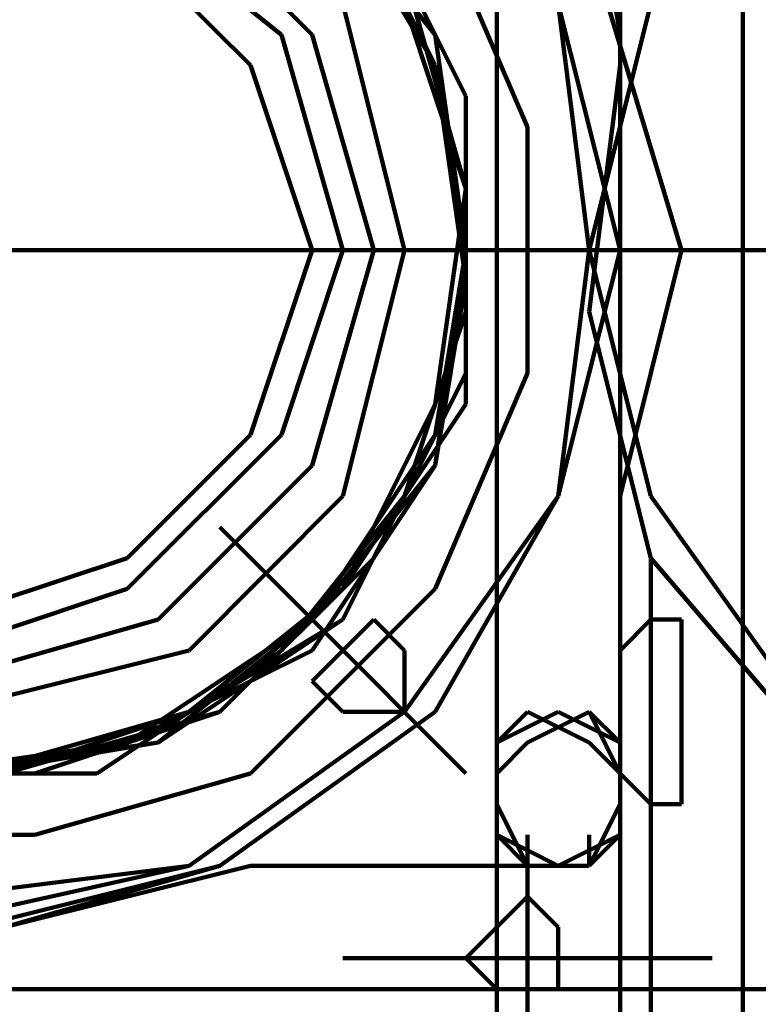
# Model space of a CAD drawing. Header units: inches. Extents: x -1901 to 7725, y 4299 to 7113.
# Tile 59 of 180: x 1447 to 1457, y 6312 to 6326. Entities that reach past the tile are written whole.
import ezdxf

# ---------------------------------------------------------------- set-up
doc = ezdxf.new("R2010")
doc.units = ezdxf.units.IN
doc.header["$MEASUREMENT"] = 0
doc.layers.add('at_Entity', color=7, linetype='Continuous')

msp = doc.modelspace()

# ---------------------------------------------------------------- linework, layer by layer
at = {"layer": 'at_Entity', "color": 7, "lineweight": 211}
for p, q in [((1457.047, 6306.157), (1457.047, 6340.791)), ((1453.67, 6329.81), (1453.67, 6310.805)), ((1453.67, 6329.81), (1453.67, 6310.805)), ((1454.937, 6328.12), (1455.361, 6325.586)), ((1451.137, 6325.586), (1449.022, 6327.7)), ((1452.823, 6325.586), (1451.137, 6327.7)), ((1452.823, 6325.586), (1451.137, 6327.7)), ((1452.823, 6325.586), (1451.137, 6327.7)), ((1452.823, 6325.586), (1451.137, 6327.7)), ((1452.823, 6325.586), (1451.137, 6327.7)), ((1452.823, 6325.586), (1451.137, 6327.7)), ((1452.823, 6325.586), (1451.137, 6327.7)), ((1452.823, 6325.586), (1451.137, 6327.7)), ((1452.823, 6325.586), (1451.137, 6327.7)), ((1452.823, 6325.586), (1451.137, 6327.7)), ((1452.823, 6325.586), (1451.137, 6327.7)), ((1452.823, 6325.586), (1451.137, 6327.7)), ((1452.823, 6325.586), (1451.137, 6327.7)), ((1452.823, 6325.586), (1451.137, 6327.7)), ((1452.823, 6325.586), (1451.137, 6327.7)), ((1452.823, 6325.586), (1451.137, 6327.7)), ((1452.823, 6325.586), (1451.137, 6327.7)), ((1452.823, 6325.586), (1451.137, 6327.7)), ((1452.823, 6325.586), (1451.137, 6327.7)), ((1452.823, 6325.586), (1451.137, 6327.7)), ((1452.823, 6325.586), (1451.137, 6327.7)), ((1452.823, 6325.586), (1451.137, 6327.7)), ((1452.823, 6325.586), (1451.137, 6327.7)), ((1452.823, 6325.586), (1451.137, 6327.7)), ((1452.823, 6325.586), (1451.137, 6327.7)), ((1452.823, 6325.586), (1451.137, 6327.7)), ((1452.823, 6325.586), (1451.137, 6327.7)), ((1452.823, 6325.586), (1451.137, 6327.7)), ((1452.823, 6325.586), (1451.137, 6327.7)), ((1452.823, 6325.586), (1451.137, 6327.7)), ((1452.823, 6325.586), (1451.137, 6327.7)), ((1452.823, 6325.586), (1451.137, 6327.7)), ((1452.823, 6325.586), (1451.137, 6327.7)), ((1452.823, 6325.586), (1451.137, 6327.7)), ((1452.823, 6325.586), (1451.137, 6327.7)), ((1452.823, 6325.586), (1451.137, 6327.7)), ((1452.823, 6325.167), (1451.556, 6327.7)), ((1452.823, 6325.167), (1451.556, 6327.7)), ((1450.713, 6325.586), (1448.599, 6327.277)), ((1452.823, 6325.167), (1451.556, 6327.277)), ((1453.246, 6324.743), (1451.98, 6327.277)), ((1454.089, 6324.319), (1452.823, 6327.277)), ((1450.289, 6325.167), (1448.599, 6326.853)), ((1456.204, 6322.629), (1454.937, 6326.853)), ((1453.246, 6323.476), (1452.403, 6326.434)), ((1453.246, 6323.476), (1452.403, 6326.434)), ((1452.403, 6322.629), (1451.556, 6326.01)), ((1453.246, 6323.476), (1452.403, 6326.01)), ((1453.246, 6323.476), (1452.403, 6326.01)), ((1453.246, 6323.476), (1452.403, 6326.01)), ((1453.246, 6323.476), (1452.403, 6326.01)), ((1455.361, 6322.629), (1454.513, 6326.01)), ((1454.937, 6322.629), (1454.513, 6326.01)), ((1455.784, 6326.01), (1454.937, 6322.629)), ((1455.361, 6326.01), (1455.361, 6325.167)), ((1451.556, 6322.629), (1450.713, 6325.586)), ((1451.98, 6322.629), (1451.137, 6325.586)), ((1453.246, 6322.629), (1452.823, 6325.586)), ((1453.246, 6322.629), (1452.823, 6325.586)), ((1453.246, 6322.629), (1452.823, 6325.586)), ((1453.246, 6322.629), (1452.823, 6325.586)), ((1453.246, 6322.629), (1452.823, 6325.586)), ((1453.246, 6322.629), (1452.823, 6325.586)), ((1453.246, 6322.629), (1452.823, 6325.586)), ((1453.246, 6322.629), (1452.823, 6325.586)), ((1453.246, 6322.629), (1452.823, 6325.586)), ((1453.246, 6322.629), (1452.823, 6325.586)), ((1453.246, 6322.629), (1452.823, 6325.586)), ((1453.246, 6322.629), (1452.823, 6325.586)), ((1453.246, 6322.629), (1452.823, 6325.586)), ((1453.246, 6322.629), (1452.823, 6325.586)), ((1453.246, 6322.629), (1452.823, 6325.586)), ((1453.246, 6322.629), (1452.823, 6325.586)), ((1453.246, 6322.629), (1452.823, 6325.586)), ((1453.246, 6322.629), (1452.823, 6325.586)), ((1453.246, 6322.629), (1452.823, 6325.586)), ((1453.246, 6322.629), (1452.823, 6325.586)), ((1453.246, 6322.629), (1452.823, 6325.586)), ((1453.246, 6322.629), (1452.823, 6325.586)), ((1453.246, 6322.629), (1452.823, 6325.586)), ((1453.246, 6322.629), (1452.823, 6325.586)), ((1453.246, 6322.629), (1452.823, 6325.586)), ((1453.246, 6322.629), (1452.823, 6325.586)), ((1453.246, 6322.629), (1452.823, 6325.586)), ((1453.246, 6322.629), (1452.823, 6325.586)), ((1453.246, 6322.629), (1452.823, 6325.586)), ((1453.246, 6322.629), (1452.823, 6325.586)), ((1453.246, 6322.629), (1452.823, 6325.586)), ((1453.246, 6322.629), (1452.823, 6325.586)), ((1453.246, 6322.629), (1452.823, 6325.586)), ((1453.246, 6322.629), (1452.823, 6325.586)), ((1453.246, 6322.629), (1452.823, 6325.586)), ((1453.246, 6322.629), (1452.823, 6325.586)), ((1455.361, 6325.586), (1455.361, 6317.138)), ((1455.361, 6325.586), (1455.361, 6322.629)), ((1451.137, 6322.629), (1450.289, 6325.167)), ((1453.246, 6322.21), (1452.823, 6325.167)), ((1453.246, 6322.629), (1452.823, 6325.167)), ((1453.246, 6322.629), (1452.823, 6325.167)), ((1455.361, 6325.167), (1454.937, 6321.786)), ((1453.246, 6321.786), (1453.246, 6324.743)), ((1454.089, 6320.943), (1454.089, 6324.319)), ((1452.823, 6320.519), (1453.246, 6323.476)), ((1452.823, 6320.519), (1453.246, 6323.476)), ((1452.823, 6320.519), (1453.246, 6323.476)), ((1453.246, 6320.519), (1453.246, 6323.476)), ((1453.246, 6320.519), (1453.246, 6323.476)), ((1453.246, 6320.943), (1453.246, 6323.476)), ((1446.065, 6322.629), (1454.937, 6322.629)), ((1452.403, 6322.629), (1446.065, 6322.629)), ((1450.289, 6320.095), (1451.137, 6322.629)), ((1450.713, 6320.095), (1451.556, 6322.629)), ((1451.137, 6319.676), (1451.98, 6322.629)), ((1451.556, 6319.253), (1452.403, 6322.629)), ((1452.403, 6322.629), (1453.246, 6322.629)), ((1452.823, 6319.676), (1453.246, 6322.629)), ((1452.823, 6319.676), (1453.246, 6322.629)), ((1452.823, 6320.095), (1453.246, 6322.629)), ((1452.823, 6319.676), (1453.246, 6322.629)), ((1452.823, 6320.095), (1453.246, 6322.629)), ((1452.823, 6319.676), (1453.246, 6322.629)), ((1452.823, 6319.676), (1453.246, 6322.629)), ((1452.823, 6319.676), (1453.246, 6322.629)), ((1452.823, 6319.676), (1453.246, 6322.629)), ((1452.823, 6319.676), (1453.246, 6322.629)), ((1452.823, 6319.676), (1453.246, 6322.629)), ((1452.823, 6319.676), (1453.246, 6322.629)), ((1452.823, 6319.676), (1453.246, 6322.629)), ((1452.823, 6319.676), (1453.246, 6322.629)), ((1452.823, 6320.095), (1453.246, 6322.629)), ((1452.823, 6319.676), (1453.246, 6322.629)), ((1452.823, 6320.095), (1453.246, 6322.629)), ((1452.823, 6320.095), (1453.246, 6322.629)), ((1452.823, 6320.095), (1453.246, 6322.629)), ((1452.823, 6320.095), (1453.246, 6322.629)), ((1452.823, 6319.676), (1453.246, 6322.629)), ((1452.823, 6320.095), (1453.246, 6322.629)), ((1452.823, 6319.676), (1453.246, 6322.629)), ((1452.823, 6319.676), (1453.246, 6322.629)), ((1452.823, 6319.676), (1453.246, 6322.629)), ((1452.823, 6319.676), (1453.246, 6322.629)), ((1452.823, 6319.676), (1453.246, 6322.629)), ((1452.823, 6319.676), (1453.246, 6322.629)), ((1452.823, 6319.676), (1453.246, 6322.629)), ((1452.823, 6319.676), (1453.246, 6322.629)), ((1452.823, 6319.676), (1453.246, 6322.629)), ((1452.823, 6319.676), (1453.246, 6322.629)), ((1452.823, 6319.676), (1453.246, 6322.629)), ((1452.823, 6319.676), (1453.246, 6322.629)), ((1452.823, 6319.676), (1453.246, 6322.629)), ((1452.823, 6319.676), (1453.246, 6322.629)), ((1452.823, 6319.676), (1453.246, 6322.629)), ((1452.823, 6319.676), (1453.246, 6322.629)), ((1453.246, 6322.629), (1454.089, 6322.629)), ((1454.089, 6322.629), (1455.361, 6322.629)), ((1454.513, 6319.253), (1455.361, 6322.629)), ((1454.513, 6319.253), (1455.361, 6322.629)), ((1454.513, 6319.253), (1454.937, 6322.629)), ((1456.627, 6322.629), (1454.937, 6322.629)), ((1454.937, 6322.629), (1455.784, 6319.253)), ((1455.361, 6322.629), (1456.204, 6322.629)), ((1455.361, 6319.253), (1456.204, 6322.629)), ((1456.204, 6322.629), (1458.737, 6322.629)), ((1456.627, 6322.629), (1471.409, 6322.629)), ((1464.228, 6322.629), (1456.627, 6322.629)), ((1452.823, 6319.676), (1453.246, 6322.21)), ((1452.403, 6319.253), (1453.246, 6321.786)), ((1454.937, 6321.786), (1455.784, 6318.405)), ((1451.98, 6318.405), (1453.246, 6320.943)), ((1452.823, 6317.981), (1454.089, 6320.943)), ((1451.556, 6317.981), (1453.246, 6320.519)), ((1451.556, 6317.981), (1452.823, 6320.519)), ((1451.556, 6317.981), (1453.246, 6320.519)), ((1451.556, 6317.981), (1452.823, 6320.519)), ((1451.556, 6317.981), (1452.823, 6320.519)), ((1448.599, 6317.981), (1450.713, 6320.095)), ((1448.599, 6318.405), (1450.289, 6320.095)), ((1451.137, 6317.562), (1452.823, 6320.095)), ((1451.137, 6317.562), (1452.823, 6320.095)), ((1451.137, 6317.562), (1452.823, 6320.095)), ((1451.556, 6317.562), (1452.823, 6320.095)), ((1451.556, 6317.562), (1452.823, 6320.095)), ((1451.556, 6317.562), (1452.823, 6320.095)), ((1451.556, 6317.562), (1452.823, 6320.095)), ((1451.556, 6317.562), (1452.823, 6320.095)), ((1449.022, 6317.562), (1451.137, 6319.676)), ((1451.137, 6317.562), (1452.823, 6319.676)), ((1451.137, 6317.562), (1452.823, 6319.676)), ((1451.137, 6317.562), (1452.823, 6319.676)), ((1451.137, 6317.562), (1452.823, 6319.676)), ((1451.137, 6317.562), (1452.823, 6319.676)), ((1451.137, 6317.562), (1452.823, 6319.676)), ((1451.137, 6317.562), (1452.823, 6319.676)), ((1451.137, 6317.562), (1452.823, 6319.676)), ((1451.137, 6317.138), (1452.823, 6319.676)), ((1451.137, 6317.562), (1452.823, 6319.676)), ((1451.137, 6317.562), (1452.823, 6319.676)), ((1451.137, 6317.562), (1452.823, 6319.676)), ((1451.137, 6317.562), (1452.823, 6319.676)), ((1451.137, 6317.562), (1452.823, 6319.676)), ((1451.137, 6317.562), (1452.823, 6319.676)), ((1451.137, 6317.562), (1452.823, 6319.676)), ((1451.137, 6317.562), (1452.823, 6319.676)), ((1451.137, 6317.562), (1452.823, 6319.676)), ((1451.137, 6317.562), (1452.823, 6319.676)), ((1451.137, 6317.562), (1452.823, 6319.676)), ((1451.137, 6317.562), (1452.823, 6319.676)), ((1451.137, 6317.562), (1452.823, 6319.676)), ((1451.137, 6317.562), (1452.823, 6319.676)), ((1451.137, 6317.562), (1452.823, 6319.676)), ((1451.137, 6317.562), (1452.823, 6319.676)), ((1451.137, 6317.562), (1452.823, 6319.676)), ((1451.137, 6317.562), (1452.823, 6319.676)), ((1451.137, 6317.562), (1452.823, 6319.676)), ((1451.137, 6317.562), (1452.823, 6319.676)), ((1451.137, 6317.562), (1452.823, 6319.676)), ((1451.137, 6317.138), (1452.823, 6319.676)), ((1449.446, 6317.138), (1451.556, 6319.253)), ((1450.713, 6317.138), (1452.403, 6319.253)), ((1452.403, 6316.295), (1454.513, 6319.253)), ((1452.403, 6316.295), (1454.513, 6319.253)), ((1452.823, 6316.295), (1454.513, 6319.253)), ((1455.784, 6319.253), (1457.894, 6316.295)), ((1449.87, 6318.829), (1451.137, 6317.562)), ((1446.065, 6317.562), (1448.599, 6318.405)), ((1449.87, 6316.295), (1451.98, 6318.405)), ((1455.784, 6317.981), (1455.784, 6318.405)), ((1455.784, 6318.405), (1458.313, 6315.448)), ((1446.065, 6317.138), (1448.599, 6317.981)), ((1449.446, 6316.295), (1451.556, 6317.981)), ((1449.446, 6316.295), (1451.556, 6317.981)), ((1449.446, 6316.295), (1451.556, 6317.981)), ((1449.87, 6316.295), (1451.556, 6317.981)), ((1449.87, 6316.295), (1451.556, 6317.981)), ((1450.289, 6315.448), (1452.823, 6317.981)), ((1455.784, 6317.981), (1455.784, 6317.138)), ((1446.065, 6316.714), (1449.022, 6317.562)), ((1448.599, 6315.872), (1451.137, 6317.562)), ((1448.599, 6315.872), (1451.137, 6317.562)), ((1448.599, 6315.872), (1451.137, 6317.562)), ((1449.022, 6315.872), (1451.137, 6317.562)), ((1449.022, 6315.872), (1451.137, 6317.562)), ((1449.022, 6315.872), (1451.137, 6317.562)), ((1449.022, 6315.872), (1451.137, 6317.562)), ((1449.022, 6315.872), (1451.137, 6317.562)), ((1449.022, 6315.872), (1451.137, 6317.562)), ((1449.022, 6315.872), (1451.137, 6317.562)), ((1449.022, 6315.872), (1451.137, 6317.562)), ((1449.022, 6315.872), (1451.137, 6317.562)), ((1449.022, 6315.872), (1451.137, 6317.562)), ((1449.022, 6315.872), (1451.137, 6317.562)), ((1449.022, 6315.872), (1451.137, 6317.562)), ((1449.022, 6315.872), (1451.137, 6317.562)), ((1449.022, 6315.872), (1451.137, 6317.562)), ((1449.022, 6315.872), (1451.556, 6317.562)), ((1449.022, 6315.872), (1451.137, 6317.562)), ((1449.022, 6315.872), (1451.137, 6317.562)), ((1449.022, 6315.872), (1451.137, 6317.562)), ((1449.022, 6315.872), (1451.137, 6317.562)), ((1449.022, 6315.872), (1451.137, 6317.562)), ((1449.022, 6315.872), (1451.137, 6317.562)), ((1449.022, 6315.872), (1451.137, 6317.562)), ((1449.022, 6315.872), (1451.137, 6317.562)), ((1449.022, 6315.872), (1451.137, 6317.562)), ((1449.022, 6315.872), (1451.137, 6317.562)), ((1449.022, 6315.872), (1451.137, 6317.562)), ((1449.022, 6315.872), (1451.137, 6317.562)), ((1449.022, 6315.872), (1451.137, 6317.562)), ((1449.022, 6315.872), (1451.137, 6317.562)), ((1449.022, 6315.872), (1451.137, 6317.562)), ((1449.446, 6316.295), (1451.556, 6317.562)), ((1449.446, 6316.295), (1451.556, 6317.562)), ((1449.446, 6316.295), (1451.556, 6317.562)), ((1449.446, 6316.295), (1451.556, 6317.562)), ((1451.137, 6317.562), (1453.246, 6315.448)), ((1451.98, 6317.562), (1451.556, 6317.138)), ((1452.403, 6317.138), (1451.98, 6317.562)), ((1455.784, 6317.562), (1455.361, 6317.138)), ((1455.784, 6317.562), (1455.361, 6317.138)), ((1456.204, 6317.562), (1455.784, 6317.562)), ((1456.204, 6317.562), (1455.784, 6317.562)), ((1456.204, 6315.448), (1456.204, 6317.562)), ((1456.204, 6315.448), (1456.204, 6317.562)), ((1446.065, 6316.295), (1449.446, 6317.138)), ((1448.179, 6315.448), (1450.713, 6317.138)), ((1448.599, 6315.872), (1451.137, 6317.138)), ((1448.599, 6315.872), (1451.137, 6317.138)), ((1451.556, 6317.138), (1451.137, 6316.714)), ((1452.403, 6316.295), (1452.403, 6317.138)), ((1455.361, 6317.138), (1455.361, 6315.448)), ((1455.361, 6317.138), (1455.361, 6315.448)), ((1455.361, 6315.029), (1455.361, 6317.138)), ((1455.784, 6317.138), (1455.784, 6314.181)), ((1451.137, 6316.714), (1451.556, 6316.295)), ((1446.489, 6315.448), (1449.446, 6316.295)), ((1446.489, 6315.448), (1449.446, 6316.295)), ((1446.489, 6315.448), (1449.446, 6316.295)), ((1446.913, 6315.448), (1449.446, 6316.295)), ((1446.913, 6315.448), (1449.446, 6316.295)), ((1446.913, 6315.448), (1449.446, 6316.295)), ((1446.913, 6315.448), (1449.87, 6316.295)), ((1446.913, 6315.448), (1449.446, 6316.295)), ((1446.913, 6315.448), (1449.87, 6316.295)), ((1447.332, 6315.448), (1449.87, 6316.295)), ((1449.446, 6314.181), (1452.403, 6316.295)), ((1449.446, 6314.181), (1452.403, 6316.295)), ((1449.87, 6314.181), (1452.823, 6316.295)), ((1451.556, 6316.295), (1451.98, 6316.295)), ((1451.98, 6316.295), (1452.403, 6316.295)), ((1454.513, 6316.295), (1453.67, 6315.872)), ((1454.089, 6316.295), (1453.67, 6315.872)), ((1454.513, 6316.295), (1453.67, 6315.872)), ((1454.089, 6316.295), (1453.67, 6315.872)), ((1454.937, 6316.295), (1454.089, 6315.872)), ((1454.937, 6316.295), (1454.089, 6315.872)), ((1454.937, 6316.295), (1454.089, 6315.872)), ((1454.937, 6316.295), (1454.089, 6315.872)), ((1454.937, 6316.295), (1454.089, 6315.872)), ((1454.937, 6316.295), (1454.089, 6315.872)), ((1454.937, 6316.295), (1454.089, 6315.872)), ((1454.937, 6316.295), (1454.089, 6315.872)), ((1454.937, 6316.295), (1454.089, 6315.872)), ((1454.937, 6316.295), (1454.089, 6315.872)), ((1454.937, 6316.295), (1454.089, 6315.872)), ((1454.937, 6316.295), (1454.089, 6315.872)), ((1454.937, 6316.295), (1454.089, 6315.872)), ((1454.937, 6316.295), (1454.089, 6315.872)), ((1454.937, 6316.295), (1454.089, 6315.872)), ((1454.937, 6316.295), (1454.089, 6315.872)), ((1454.937, 6316.295), (1454.089, 6315.872)), ((1454.937, 6316.295), (1454.089, 6315.872)), ((1454.937, 6316.295), (1454.089, 6315.872)), ((1454.937, 6315.872), (1454.089, 6316.295)), ((1454.937, 6316.295), (1454.089, 6315.872)), ((1454.937, 6315.872), (1454.089, 6316.295)), ((1454.937, 6316.295), (1454.089, 6315.872)), ((1454.937, 6316.295), (1454.089, 6315.872)), ((1454.937, 6316.295), (1454.089, 6315.872)), ((1454.937, 6316.295), (1454.089, 6315.872)), ((1454.937, 6316.295), (1454.089, 6315.872)), ((1455.361, 6315.872), (1454.513, 6316.295)), ((1455.361, 6315.872), (1454.513, 6316.295)), ((1455.361, 6315.872), (1454.937, 6316.295)), ((1455.361, 6315.872), (1454.937, 6316.295)), ((1455.361, 6315.872), (1454.937, 6316.295)), ((1455.361, 6315.872), (1454.937, 6316.295)), ((1455.361, 6315.872), (1454.937, 6316.295)), ((1455.361, 6315.448), (1454.937, 6316.295)), ((1455.361, 6315.872), (1454.937, 6316.295)), ((1455.361, 6315.872), (1454.937, 6316.295)), ((1455.361, 6315.872), (1454.937, 6316.295)), ((1455.361, 6315.872), (1454.937, 6316.295)), ((1455.361, 6315.872), (1454.937, 6316.295)), ((1455.361, 6315.872), (1454.937, 6316.295)), ((1455.361, 6315.872), (1454.937, 6316.295)), ((1455.361, 6315.872), (1454.937, 6316.295)), ((1455.361, 6315.872), (1454.937, 6316.295)), ((1455.361, 6315.872), (1454.937, 6316.295)), ((1455.361, 6315.872), (1454.937, 6316.295)), ((1455.361, 6315.872), (1454.937, 6316.295)), ((1455.361, 6315.872), (1454.937, 6316.295)), ((1455.361, 6315.872), (1454.937, 6316.295)), ((1455.361, 6315.872), (1454.937, 6316.295)), ((1455.361, 6315.872), (1454.937, 6316.295)), ((1455.361, 6315.872), (1454.937, 6316.295)), ((1455.361, 6315.872), (1454.937, 6316.295)), ((1455.361, 6315.872), (1454.937, 6316.295)), ((1445.646, 6315.448), (1448.599, 6315.872)), ((1445.646, 6315.448), (1448.599, 6315.872)), ((1445.646, 6315.448), (1448.599, 6315.872)), ((1446.065, 6315.448), (1449.022, 6315.872)), ((1446.065, 6315.448), (1448.599, 6315.872)), ((1446.065, 6315.448), (1449.022, 6315.872)), ((1446.065, 6315.448), (1449.022, 6315.872)), ((1446.065, 6315.448), (1449.022, 6315.872)), ((1446.065, 6315.448), (1449.022, 6315.872)), ((1446.065, 6315.448), (1449.022, 6315.872)), ((1446.065, 6315.448), (1448.599, 6315.872)), ((1446.065, 6315.448), (1449.022, 6315.872)), ((1446.065, 6315.448), (1449.022, 6315.872)), ((1446.065, 6315.448), (1449.022, 6315.872)), ((1446.065, 6315.448), (1449.022, 6315.872)), ((1446.065, 6315.448), (1449.022, 6315.872)), ((1446.065, 6315.448), (1449.022, 6315.872)), ((1446.065, 6315.448), (1449.022, 6315.872)), ((1446.065, 6315.448), (1449.022, 6315.872)), ((1446.065, 6315.448), (1449.022, 6315.872)), ((1446.065, 6315.448), (1449.022, 6315.872)), ((1446.065, 6315.448), (1449.022, 6315.872)), ((1446.065, 6315.448), (1449.022, 6315.872)), ((1446.065, 6315.448), (1449.022, 6315.872)), ((1446.065, 6315.448), (1449.022, 6315.872)), ((1446.065, 6315.448), (1449.022, 6315.872)), ((1446.065, 6315.448), (1449.022, 6315.872)), ((1446.065, 6315.448), (1449.022, 6315.872)), ((1446.065, 6315.448), (1449.022, 6315.872)), ((1446.065, 6315.448), (1449.022, 6315.872)), ((1446.065, 6315.448), (1449.022, 6315.872)), ((1446.065, 6315.448), (1449.022, 6315.872)), ((1446.065, 6315.448), (1449.022, 6315.872)), ((1446.489, 6315.448), (1449.022, 6315.872)), ((1446.489, 6315.448), (1449.022, 6315.872)), ((1454.089, 6315.872), (1453.67, 6315.448)), ((1454.089, 6315.872), (1453.67, 6315.448)), ((1454.089, 6315.872), (1453.67, 6315.448)), ((1454.089, 6315.872), (1453.67, 6315.448)), ((1454.089, 6315.872), (1453.67, 6315.448)), ((1454.089, 6315.872), (1453.67, 6315.448)), ((1454.089, 6315.872), (1453.67, 6315.448)), ((1454.089, 6315.872), (1453.67, 6315.448)), ((1454.089, 6315.872), (1453.67, 6315.448)), ((1454.089, 6315.872), (1453.67, 6315.448)), ((1454.089, 6315.872), (1453.67, 6315.448)), ((1454.089, 6315.872), (1453.67, 6315.448)), ((1453.67, 6315.872), (1453.67, 6314.605)), ((1454.089, 6315.872), (1453.67, 6315.448)), ((1454.089, 6315.872), (1453.67, 6315.448)), ((1454.089, 6315.872), (1453.67, 6315.448)), ((1454.089, 6315.872), (1453.67, 6315.448)), ((1454.089, 6315.872), (1453.67, 6315.448)), ((1454.089, 6315.872), (1453.67, 6315.448)), ((1454.089, 6315.872), (1453.67, 6315.448)), ((1453.67, 6315.872), (1453.67, 6315.029)), ((1454.089, 6315.872), (1453.67, 6315.448)), ((1453.67, 6315.872), (1453.67, 6314.605)), ((1453.67, 6315.872), (1453.67, 6315.029)), ((1454.089, 6315.872), (1453.67, 6315.448)), ((1454.089, 6315.872), (1453.67, 6315.448)), ((1454.089, 6315.872), (1453.67, 6315.448)), ((1454.089, 6315.872), (1453.67, 6315.448)), ((1454.089, 6315.872), (1453.67, 6315.448)), ((1455.361, 6315.448), (1454.937, 6315.872)), ((1455.361, 6315.448), (1454.937, 6315.872)), ((1455.361, 6315.029), (1455.361, 6315.872)), ((1455.361, 6315.029), (1455.361, 6315.872)), ((1455.361, 6315.029), (1455.361, 6315.872)), ((1455.361, 6315.029), (1455.361, 6315.872)), ((1455.361, 6315.029), (1455.361, 6315.872)), ((1455.361, 6315.029), (1455.361, 6315.872)), ((1455.361, 6315.029), (1455.361, 6315.872)), ((1455.361, 6314.605), (1455.361, 6315.872)), ((1455.361, 6315.029), (1455.361, 6315.872)), ((1455.361, 6315.029), (1455.361, 6315.872)), ((1455.361, 6314.605), (1455.361, 6315.872)), ((1455.361, 6314.605), (1455.361, 6315.872)), ((1455.361, 6315.029), (1455.361, 6315.872)), ((1455.361, 6315.029), (1455.361, 6315.872)), ((1455.361, 6315.029), (1455.361, 6315.872)), ((1455.361, 6315.029), (1455.361, 6315.872)), ((1455.361, 6315.029), (1455.361, 6315.872)), ((1455.361, 6314.605), (1455.361, 6315.872)), ((1455.361, 6314.605), (1455.361, 6315.872)), ((1455.361, 6315.029), (1455.361, 6315.872)), ((1455.361, 6315.029), (1455.361, 6315.872)), ((1455.361, 6315.029), (1455.361, 6315.872)), ((1455.361, 6315.029), (1455.361, 6315.872)), ((1455.361, 6314.605), (1455.361, 6315.872)), ((1455.361, 6314.605), (1455.361, 6315.872)), ((1455.361, 6315.029), (1455.361, 6315.872)), ((1444.375, 6315.448), (1447.332, 6315.448)), ((1445.222, 6315.448), (1448.179, 6315.448)), ((1447.332, 6314.605), (1450.289, 6315.448)), ((1453.67, 6315.448), (1453.67, 6314.605)), ((1453.67, 6315.448), (1453.67, 6314.605)), ((1453.67, 6315.448), (1453.67, 6314.605)), ((1453.67, 6315.448), (1453.67, 6314.605)), ((1453.67, 6315.448), (1453.67, 6314.605)), ((1453.67, 6315.448), (1453.67, 6315.029)), ((1453.67, 6315.448), (1453.67, 6314.605)), ((1453.67, 6315.448), (1453.67, 6314.605)), ((1453.67, 6315.448), (1453.67, 6314.605)), ((1453.67, 6315.448), (1453.67, 6314.605)), ((1453.67, 6315.448), (1453.67, 6314.605)), ((1453.67, 6315.448), (1453.67, 6314.605)), ((1453.67, 6315.448), (1453.67, 6314.605)), ((1453.67, 6315.448), (1453.67, 6314.605)), ((1453.67, 6315.448), (1453.67, 6314.605)), ((1453.67, 6315.448), (1453.67, 6314.605)), ((1453.67, 6315.448), (1453.67, 6314.605)), ((1453.67, 6315.448), (1453.67, 6314.605)), ((1453.67, 6315.448), (1453.67, 6314.605)), ((1453.67, 6315.448), (1453.67, 6314.605)), ((1453.67, 6315.448), (1453.67, 6314.605)), ((1453.67, 6315.448), (1453.67, 6314.605)), ((1453.67, 6315.448), (1453.67, 6314.605)), ((1453.67, 6315.448), (1453.67, 6314.605)), ((1453.67, 6315.448), (1453.67, 6314.605)), ((1455.361, 6315.448), (1455.784, 6315.029)), ((1455.361, 6315.448), (1455.784, 6315.029)), ((1455.361, 6315.029), (1455.361, 6315.448)), ((1455.361, 6315.029), (1455.361, 6315.448)), ((1455.361, 6315.029), (1455.361, 6315.448)), ((1455.361, 6314.605), (1455.361, 6315.448)), ((1455.361, 6314.605), (1455.361, 6315.448)), ((1456.204, 6315.029), (1456.204, 6315.448)), ((1456.204, 6315.029), (1456.204, 6315.448)), ((1453.67, 6315.029), (1454.089, 6314.181)), ((1453.67, 6315.029), (1454.089, 6314.181)), ((1453.67, 6315.029), (1454.089, 6314.181)), ((1454.937, 6314.181), (1455.361, 6315.029)), ((1454.937, 6314.181), (1455.361, 6315.029)), ((1454.937, 6314.181), (1455.361, 6315.029)), ((1454.937, 6314.181), (1455.361, 6315.029)), ((1454.937, 6314.181), (1455.361, 6315.029)), ((1454.937, 6314.181), (1455.361, 6315.029)), ((1454.937, 6314.181), (1455.361, 6315.029)), ((1455.361, 6311.648), (1455.361, 6315.029)), ((1455.361, 6314.605), (1455.361, 6315.029)), ((1455.361, 6314.605), (1455.361, 6315.029)), ((1455.361, 6314.605), (1455.361, 6315.029)), ((1455.361, 6315.029), (1455.361, 6314.605)), ((1455.361, 6315.029), (1455.361, 6314.605)), ((1455.361, 6314.605), (1455.361, 6315.029)), ((1455.361, 6315.029), (1455.361, 6314.605)), ((1455.361, 6314.605), (1455.361, 6315.029)), ((1455.361, 6314.605), (1455.361, 6315.029)), ((1455.361, 6314.605), (1455.361, 6315.029)), ((1455.361, 6315.029), (1455.361, 6314.605)), ((1455.361, 6315.029), (1455.361, 6314.605)), ((1455.361, 6314.605), (1455.361, 6315.029)), ((1455.361, 6314.605), (1455.361, 6315.029)), ((1455.361, 6315.029), (1455.361, 6314.605)), ((1455.784, 6315.029), (1456.204, 6315.029)), ((1455.784, 6315.029), (1456.204, 6315.029)), ((1443.956, 6314.605), (1447.332, 6314.605)), ((1453.67, 6314.605), (1454.089, 6314.181)), ((1453.67, 6314.605), (1454.089, 6314.181)), ((1453.67, 6314.605), (1454.089, 6314.181)), ((1453.67, 6314.605), (1454.089, 6314.181)), ((1453.67, 6314.605), (1454.089, 6314.181)), ((1453.67, 6314.605), (1454.089, 6314.181)), ((1453.67, 6314.605), (1454.089, 6314.181)), ((1453.67, 6314.605), (1454.089, 6314.181)), ((1453.67, 6314.605), (1454.089, 6314.181)), ((1453.67, 6314.605), (1454.089, 6314.181)), ((1453.67, 6314.605), (1454.089, 6314.181)), ((1453.67, 6314.605), (1454.513, 6314.181)), ((1453.67, 6314.605), (1454.089, 6314.181)), ((1453.67, 6314.605), (1454.089, 6314.181)), ((1453.67, 6314.605), (1454.089, 6314.181)), ((1453.67, 6314.605), (1454.089, 6314.181)), ((1453.67, 6314.605), (1454.089, 6314.181)), ((1453.67, 6314.605), (1454.089, 6314.181)), ((1453.67, 6314.605), (1454.089, 6314.181)), ((1453.67, 6314.605), (1454.089, 6314.181)), ((1453.67, 6314.605), (1454.513, 6314.181)), ((1453.67, 6314.605), (1454.089, 6314.181)), ((1453.67, 6314.605), (1454.089, 6314.181)), ((1453.67, 6314.605), (1454.089, 6314.181)), ((1453.67, 6314.605), (1454.089, 6314.181)), ((1453.67, 6314.605), (1454.089, 6314.181)), ((1454.089, 6314.605), (1454.089, 6310.805)), ((1454.513, 6314.181), (1455.361, 6314.605)), ((1454.513, 6314.181), (1455.361, 6314.605)), ((1454.513, 6314.181), (1455.361, 6314.605)), ((1454.513, 6314.181), (1455.361, 6314.605)), ((1454.937, 6314.181), (1454.937, 6314.605)), ((1454.937, 6314.181), (1454.937, 6314.605)), ((1454.937, 6314.181), (1455.361, 6314.605)), ((1455.361, 6314.605), (1454.937, 6314.181)), ((1454.937, 6314.181), (1455.361, 6314.605)), ((1454.937, 6314.181), (1454.937, 6314.605)), ((1454.937, 6314.181), (1454.937, 6314.605)), ((1454.937, 6314.181), (1454.937, 6314.605)), ((1454.937, 6314.181), (1455.361, 6314.605)), ((1454.937, 6314.181), (1455.361, 6314.605)), ((1454.937, 6314.181), (1455.361, 6314.605)), ((1454.937, 6314.181), (1455.361, 6314.605)), ((1454.937, 6314.181), (1455.361, 6314.605)), ((1454.937, 6314.181), (1454.937, 6314.605)), ((1454.937, 6314.181), (1455.361, 6314.605)), ((1455.361, 6314.605), (1454.937, 6314.181)), ((1455.361, 6314.605), (1454.937, 6314.181)), ((1454.937, 6314.181), (1455.361, 6314.605)), ((1455.361, 6314.605), (1454.937, 6314.181)), ((1454.937, 6314.181), (1455.361, 6314.605)), ((1454.937, 6314.181), (1455.361, 6314.605)), ((1454.937, 6314.181), (1455.361, 6314.605)), ((1454.937, 6314.181), (1455.361, 6314.605)), ((1445.646, 6313.338), (1449.446, 6314.181)), ((1446.065, 6313.762), (1449.446, 6314.181)), ((1446.489, 6313.338), (1449.87, 6314.181)), ((1449.87, 6314.181), (1446.913, 6313.338)), ((1446.913, 6313.338), (1450.289, 6314.181)), ((1450.289, 6314.181), (1450.713, 6314.181)), ((1450.713, 6314.181), (1450.289, 6314.181)), ((1454.513, 6314.181), (1450.713, 6314.181)), ((1454.089, 6314.181), (1454.937, 6314.181)), ((1454.089, 6314.181), (1454.937, 6314.181)), ((1454.089, 6314.181), (1454.937, 6314.181)), ((1454.089, 6314.181), (1454.937, 6314.181)), ((1454.089, 6314.181), (1454.937, 6314.181)), ((1454.089, 6314.181), (1454.937, 6314.181)), ((1454.089, 6314.181), (1454.937, 6314.181)), ((1454.089, 6314.181), (1454.937, 6314.181)), ((1454.089, 6314.181), (1454.937, 6314.181)), ((1454.089, 6314.181), (1454.937, 6314.181)), ((1454.089, 6314.181), (1454.937, 6314.181)), ((1454.089, 6314.181), (1454.937, 6314.181)), ((1454.089, 6314.181), (1454.937, 6314.181)), ((1454.089, 6314.181), (1454.937, 6314.181)), ((1454.089, 6314.181), (1454.937, 6314.181)), ((1454.089, 6314.181), (1454.937, 6314.181)), ((1454.089, 6314.181), (1454.937, 6314.181)), ((1454.089, 6314.181), (1454.937, 6314.181)), ((1454.089, 6314.181), (1454.937, 6314.181)), ((1454.089, 6314.181), (1454.513, 6314.181)), ((1454.089, 6314.181), (1454.937, 6314.181)), ((1454.089, 6314.181), (1454.513, 6314.181)), ((1454.089, 6314.181), (1454.937, 6314.181)), ((1454.089, 6314.181), (1454.937, 6314.181)), ((1454.089, 6314.181), (1454.937, 6314.181)), ((1454.089, 6314.181), (1454.937, 6314.181)), ((1454.089, 6314.181), (1454.937, 6314.181)), ((1454.937, 6314.181), (1454.513, 6314.181)), ((1454.513, 6314.181), (1454.937, 6314.181)), ((1455.784, 6303.2), (1455.784, 6314.181)), ((1454.089, 6313.762), (1453.67, 6313.338)), ((1454.513, 6313.338), (1454.089, 6313.762)), ((1453.67, 6313.338), (1453.246, 6312.914)), ((1454.513, 6312.491), (1454.513, 6313.338)), ((1451.556, 6312.914), (1456.627, 6312.914)), ((1453.246, 6312.914), (1453.67, 6312.491)), ((1438.041, 6312.491), (1472.676, 6312.491)), ((1438.041, 6312.491), (1458.313, 6312.491)), ((1453.67, 6312.491), (1454.089, 6312.491)), ((1454.089, 6312.491), (1454.513, 6312.491))]:
    msp.add_line(p, q, dxfattribs=at)

doc.saveas('drawing.dxf')
